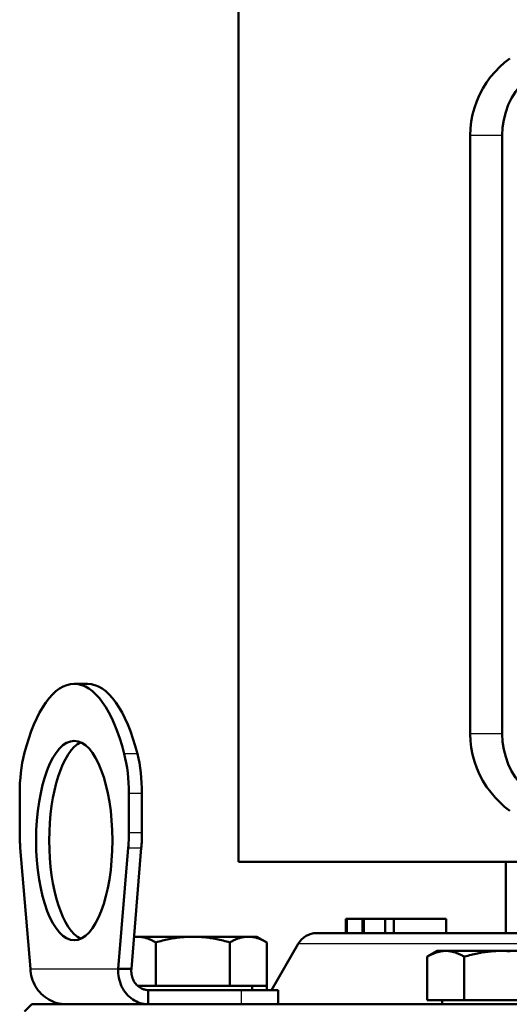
# Model space of a CAD drawing. Header units: millimetres. Extents: x 179 to 1975, y 100 to 1286.
# Tile 68 of 77: x 1345 to 1414, y 1029 to 1167. Entities that reach past the tile are written whole.
import ezdxf

# ---------------------------------------------------------------- set-up
doc = ezdxf.new("R2010")
doc.units = ezdxf.units.MM
doc.header["$LTSCALE"] = 5
doc.layers.add('Sichtbare Kanten(DIN)', color=7, linetype='Continuous', lineweight=50)
doc.layers.add('Sichtbare tangentiale Kanten(DIN)', color=3, linetype='Continuous', lineweight=25)

msp = doc.modelspace()

# ---------------------------------------------------------------- linework, layer by layer
at = {"layer": 'Sichtbare Kanten(DIN)'}
for p, q in [((1375.53, 1049.14), (1375.53, 1219.14)), ((1408.03, 1151.14), (1408.03, 1067.14)), ((1412.53, 1151.14), (1412.53, 1067.14)), ((1352.49, 1074.14), (1354.34, 1074.14)), ((1344.84, 1053.21), (1344.84, 1058.78)), ((1360.14, 1058.78), (1360.14, 1053.21)), ((1361.99, 1053.21), (1361.99, 1058.78)), ((1346.33, 1034.14), (1344.92, 1051.1)), ((1360.06, 1051.1), (1358.65, 1034.14)), ((1360.5, 1034.14), (1361.9, 1051.1)), ((1510.53, 1049.14), (1375.53, 1049.14)), ((1413.03, 1049.14), (1413.03, 1039.14)), ((1390.73, 1041.14), (1390.59, 1041.14)), ((1390.59, 1039.14), (1390.59, 1041.14)), ((1392.94, 1041.14), (1390.73, 1041.14)), ((1390.73, 1039.14), (1390.73, 1041.14)), ((1393.12, 1041.14), (1392.94, 1041.14)), ((1392.94, 1039.14), (1392.94, 1041.14)), ((1396.1, 1041.14), (1393.12, 1041.14)), ((1393.12, 1039.14), (1393.12, 1041.14)), ((1397.31, 1041.14), (1396.1, 1041.14)), ((1396.1, 1039.14), (1396.1, 1041.14)), ((1404.67, 1041.14), (1397.31, 1041.14)), ((1397.31, 1039.14), (1397.31, 1041.14)), ((1404.67, 1039.14), (1404.67, 1041.14)), ((1361.33, 1038.64), (1360.87, 1038.64)), ((1369.12, 1038.64), (1361.33, 1038.64)), ((1376.91, 1038.64), (1369.12, 1038.64)), ((1378.12, 1038.64), (1376.91, 1038.64)), ((1378.12, 1038.64), (1379.51, 1037.84)), ((1386.51, 1039.14), (1499.55, 1039.14)), ((1363.92, 1031.74), (1363.92, 1037.84)), ((1374.32, 1031.74), (1374.32, 1037.84)), ((1379.51, 1031.74), (1379.51, 1037.84)), ((1383.91, 1037.64), (1380.16, 1031.14)), ((1403.42, 1036.64), (1402.02, 1035.84)), ((1402.02, 1029.74), (1402.02, 1035.84)), ((1404.62, 1036.64), (1403.42, 1036.64)), ((1412.42, 1036.64), (1404.62, 1036.64)), ((1407.22, 1029.74), (1407.22, 1035.84)), ((1420.21, 1036.64), (1412.42, 1036.64)), ((1358.65, 1034.14), (1360.5, 1034.14)), ((1363.92, 1031.74), (1361.38, 1031.74)), ((1374.32, 1031.74), (1363.92, 1031.74)), ((1379.51, 1031.74), (1374.32, 1031.74)), ((1377.43, 1031.74), (1377.43, 1031.14)), ((1379.51, 1031.14), (1379.51, 1031.74)), ((1362.88, 1029.14), (1362.88, 1031.14)), ((1375.95, 1031.14), (1362.88, 1031.14)), ((1375.95, 1031.14), (1381.12, 1031.14)), ((1381.12, 1029.14), (1381.12, 1031.14)), ((1346.53, 1029.14), (1345.53, 1028.14)), ((1346.53, 1029.14), (1539.53, 1029.14)), ((1407.22, 1029.74), (1402.02, 1029.74)), ((1404.1, 1029.74), (1404.1, 1029.14)), ((1417.61, 1029.74), (1407.22, 1029.74))]:
    msp.add_line(p, q, dxfattribs=at)
at = {"layer": 'Sichtbare Kanten(DIN)', "flags": 128}
for points in [[(1413.6, 1161.96), (1412.88, 1161.39), (1412.19, 1160.77), (1411.53, 1160.09), (1410.91, 1159.36), (1410.34, 1158.57), (1409.82, 1157.74), (1409.36, 1156.87), (1408.96, 1155.97), (1408.63, 1155.03), (1408.37, 1154.07), (1408.18, 1153.1), (1408.07, 1152.12), (1408.03, 1151.14)], [(1408.03, 1067.14), (1408.07, 1066.16), (1408.18, 1065.18), (1408.37, 1064.21), (1408.63, 1063.25), (1408.96, 1062.31), (1409.36, 1061.4), (1409.83, 1060.53), (1410.35, 1059.7), (1410.93, 1058.92), (1411.55, 1058.19), (1412.2, 1057.51), (1412.88, 1056.89), (1413.61, 1056.32)], [(1361.33, 1038.64), (1361.31, 1038.64), (1361.29, 1038.64), (1361.27, 1038.64), (1361.25, 1038.64), (1361.23, 1038.64), (1361.21, 1038.64), (1361.19, 1038.64), (1361.17, 1038.64), (1361.15, 1038.64), (1361.14, 1038.64), (1361.12, 1038.64), (1361.1, 1038.64), (1361.08, 1038.63), (1361.06, 1038.63), (1361.04, 1038.63), (1361.02, 1038.63), (1361, 1038.63), (1360.98, 1038.63), (1360.97, 1038.63), (1360.95, 1038.62), (1360.93, 1038.62), (1360.91, 1038.62), (1360.89, 1038.62), (1360.87, 1038.62)], [(1363.92, 1037.84), (1363.8, 1037.91), (1363.69, 1037.97), (1363.57, 1038.03), (1363.45, 1038.09), (1363.34, 1038.15), (1363.23, 1038.2), (1363.12, 1038.25), (1363.01, 1038.29), (1362.9, 1038.33), (1362.79, 1038.37), (1362.68, 1038.41), (1362.58, 1038.45), (1362.47, 1038.48), (1362.37, 1038.51), (1362.26, 1038.53), (1362.16, 1038.55), (1362.05, 1038.58), (1361.95, 1038.59), (1361.84, 1038.61), (1361.74, 1038.62), (1361.64, 1038.63), (1361.53, 1038.64), (1361.43, 1038.64), (1361.33, 1038.64)], [(1369.12, 1038.64), (1368.91, 1038.64), (1368.7, 1038.64), (1368.5, 1038.63), (1368.29, 1038.62), (1368.08, 1038.61), (1367.87, 1038.59), (1367.67, 1038.58), (1367.46, 1038.55), (1367.25, 1038.53), (1367.04, 1038.51), (1366.83, 1038.48), (1366.62, 1038.45), (1366.4, 1038.41), (1366.19, 1038.37), (1365.97, 1038.33), (1365.75, 1038.29), (1365.53, 1038.25), (1365.31, 1038.2), (1365.09, 1038.15), (1364.86, 1038.09), (1364.63, 1038.03), (1364.4, 1037.97), (1364.16, 1037.91), (1363.92, 1037.84)], [(1374.32, 1037.84), (1374.08, 1037.91), (1373.84, 1037.97), (1373.61, 1038.03), (1373.38, 1038.09), (1373.15, 1038.15), (1372.93, 1038.2), (1372.7, 1038.25), (1372.48, 1038.29), (1372.27, 1038.33), (1372.05, 1038.37), (1371.84, 1038.41), (1371.62, 1038.45), (1371.41, 1038.48), (1371.2, 1038.51), (1370.99, 1038.53), (1370.78, 1038.55), (1370.57, 1038.58), (1370.37, 1038.59), (1370.16, 1038.61), (1369.95, 1038.62), (1369.74, 1038.63), (1369.54, 1038.64), (1369.33, 1038.64), (1369.12, 1038.64)], [(1376.91, 1038.64), (1376.81, 1038.64), (1376.71, 1038.64), (1376.6, 1038.63), (1376.5, 1038.62), (1376.39, 1038.61), (1376.29, 1038.59), (1376.19, 1038.58), (1376.08, 1038.55), (1375.98, 1038.53), (1375.87, 1038.51), (1375.77, 1038.48), (1375.66, 1038.45), (1375.56, 1038.41), (1375.45, 1038.37), (1375.34, 1038.33), (1375.23, 1038.29), (1375.12, 1038.25), (1375.01, 1038.2), (1374.9, 1038.15), (1374.78, 1038.09), (1374.67, 1038.03), (1374.55, 1037.97), (1374.44, 1037.91), (1374.32, 1037.84)], [(1379.51, 1037.84), (1379.39, 1037.91), (1379.27, 1037.97), (1379.16, 1038.03), (1379.04, 1038.09), (1378.93, 1038.15), (1378.82, 1038.2), (1378.71, 1038.25), (1378.6, 1038.29), (1378.49, 1038.33), (1378.38, 1038.37), (1378.27, 1038.41), (1378.17, 1038.45), (1378.06, 1038.48), (1377.95, 1038.51), (1377.85, 1038.53), (1377.74, 1038.55), (1377.64, 1038.58), (1377.54, 1038.59), (1377.43, 1038.61), (1377.33, 1038.62), (1377.23, 1038.63), (1377.12, 1038.64), (1377.02, 1038.64), (1376.91, 1038.64)], [(1404.62, 1036.64), (1404.52, 1036.64), (1404.41, 1036.64), (1404.31, 1036.63), (1404.21, 1036.62), (1404.1, 1036.61), (1404, 1036.59), (1403.89, 1036.58), (1403.79, 1036.55), (1403.69, 1036.53), (1403.58, 1036.51), (1403.48, 1036.48), (1403.37, 1036.45), (1403.26, 1036.41), (1403.16, 1036.37), (1403.05, 1036.33), (1402.94, 1036.29), (1402.83, 1036.25), (1402.72, 1036.2), (1402.61, 1036.15), (1402.49, 1036.09), (1402.38, 1036.03), (1402.26, 1035.97), (1402.14, 1035.91), (1402.02, 1035.84)], [(1407.22, 1035.84), (1407.1, 1035.91), (1406.98, 1035.97), (1406.87, 1036.03), (1406.75, 1036.09), (1406.64, 1036.15), (1406.52, 1036.2), (1406.41, 1036.25), (1406.3, 1036.29), (1406.19, 1036.33), (1406.09, 1036.37), (1405.98, 1036.41), (1405.87, 1036.45), (1405.77, 1036.48), (1405.66, 1036.51), (1405.56, 1036.53), (1405.45, 1036.55), (1405.35, 1036.58), (1405.24, 1036.59), (1405.14, 1036.61), (1405.04, 1036.62), (1404.93, 1036.63), (1404.83, 1036.64), (1404.73, 1036.64), (1404.62, 1036.64)], [(1412.42, 1036.64), (1412.21, 1036.64), (1412, 1036.64), (1411.79, 1036.63), (1411.58, 1036.62), (1411.38, 1036.61), (1411.17, 1036.59), (1410.96, 1036.58), (1410.75, 1036.55), (1410.54, 1036.53), (1410.33, 1036.51), (1410.12, 1036.48), (1409.91, 1036.45), (1409.7, 1036.41), (1409.48, 1036.37), (1409.27, 1036.33), (1409.05, 1036.29), (1408.83, 1036.25), (1408.61, 1036.2), (1408.38, 1036.15), (1408.16, 1036.09), (1407.93, 1036.03), (1407.69, 1035.97), (1407.46, 1035.91), (1407.22, 1035.84)], [(1413.66, 1036.59), (1413.45, 1036.61), (1413.25, 1036.62), (1413.04, 1036.63), (1412.83, 1036.64), (1412.62, 1036.64), (1412.42, 1036.64)], [(1351.33, 1029.14), (1351.02, 1029.15), (1350.7, 1029.19), (1350.38, 1029.24), (1350.07, 1029.31), (1349.77, 1029.41), (1349.47, 1029.52), (1349.18, 1029.66), (1348.9, 1029.81), (1348.62, 1029.99), (1348.36, 1030.18), (1348.11, 1030.38), (1347.87, 1030.61), (1347.65, 1030.85), (1347.44, 1031.1), (1347.25, 1031.36), (1347.07, 1031.64), (1346.92, 1031.93), (1346.77, 1032.23), (1346.65, 1032.54), (1346.55, 1032.85), (1346.46, 1033.17), (1346.4, 1033.49), (1346.35, 1033.82), (1346.33, 1034.14)], [(1358.65, 1034.14), (1358.65, 1033.82), (1358.66, 1033.49), (1358.69, 1033.17), (1358.75, 1032.85), (1358.82, 1032.54), (1358.91, 1032.23), (1359.02, 1031.93), (1359.14, 1031.64), (1359.29, 1031.36), (1359.45, 1031.1), (1359.62, 1030.85), (1359.81, 1030.61), (1360.02, 1030.38), (1360.23, 1030.18), (1360.46, 1029.99), (1360.7, 1029.81), (1360.95, 1029.66), (1361.21, 1029.52), (1361.48, 1029.41), (1361.75, 1029.31), (1362.03, 1029.24), (1362.31, 1029.19), (1362.6, 1029.15), (1362.88, 1029.14)], [(1362.88, 1031.14), (1362.72, 1031.15), (1362.55, 1031.17), (1362.39, 1031.2), (1362.23, 1031.24), (1362.07, 1031.3), (1361.92, 1031.37), (1361.77, 1031.45), (1361.63, 1031.54), (1361.49, 1031.65), (1361.36, 1031.76), (1361.23, 1031.89), (1361.12, 1032.02), (1361.01, 1032.16), (1360.91, 1032.32), (1360.82, 1032.48), (1360.74, 1032.64), (1360.67, 1032.82), (1360.62, 1032.99), (1360.57, 1033.18), (1360.53, 1033.37), (1360.51, 1033.56), (1360.49, 1033.75), (1360.49, 1033.95), (1360.5, 1034.14)]]:
    msp.add_lwpolyline(points, dxfattribs=at)
at = {"layer": 'Sichtbare Kanten(DIN)'}
for centre, radius, start, end in [((1423.53, 1151.14), 11, 90, 180), ((1423.53, 1067.14), 11, 180, 270), ((1386.51, 1036.14), 3, 90, 150)]:
    msp.add_arc(centre, radius, start, end, dxfattribs=at)
for centre, major_axis, start_param, end_param in [((1352.49, 1052.14), (0, 22), 5.298075, 7.268296), ((1354.34, 1052.14), (0, 22), 5.298075, 6.283185), ((1354.34, 1052.14), (0, 14), 0.17331, 2.968283), ((1348.66, 1058.78), (0, 10), 0.985111, 1.570796), ((1356.32, 1058.78), (0, -10), 1.570796, 2.156482), ((1358.16, 1058.78), (0, 10), 4.712389, 5.298075), ((1348.66, 1053.21), (0, 10), 1.570796, 1.783764), ((1356.32, 1053.21), (0, -10), 1.357828, 1.570796), ((1358.16, 1053.21), (0, 10), 4.499421, 4.712389)]:
    msp.add_ellipse(centre, major_axis=major_axis, ratio=0.382683, start_param=start_param, end_param=end_param, dxfattribs=at)
msp.add_ellipse((1352.49, 1052.14), major_axis=(0, 14), ratio=0.382683, dxfattribs=at)
at = {"layer": 'Sichtbare tangentiale Kanten(DIN)'}
for p, q in [((1412.53, 1151.14), (1408.03, 1151.14)), ((1412.53, 1067.14), (1408.03, 1067.14)), ((1361.35, 1064.3), (1359.51, 1064.3)), ((1360.14, 1058.78), (1361.99, 1058.78)), ((1361.99, 1053.21), (1360.14, 1053.21)), ((1360.06, 1051.1), (1361.9, 1051.1)), ((1502.15, 1037.64), (1383.91, 1037.64)), ((1346.33, 1034.14), (1358.65, 1034.14)), ((1375.95, 1029.14), (1375.95, 1031.14))]:
    msp.add_line(p, q, dxfattribs=at)

doc.saveas('drawing.dxf')
